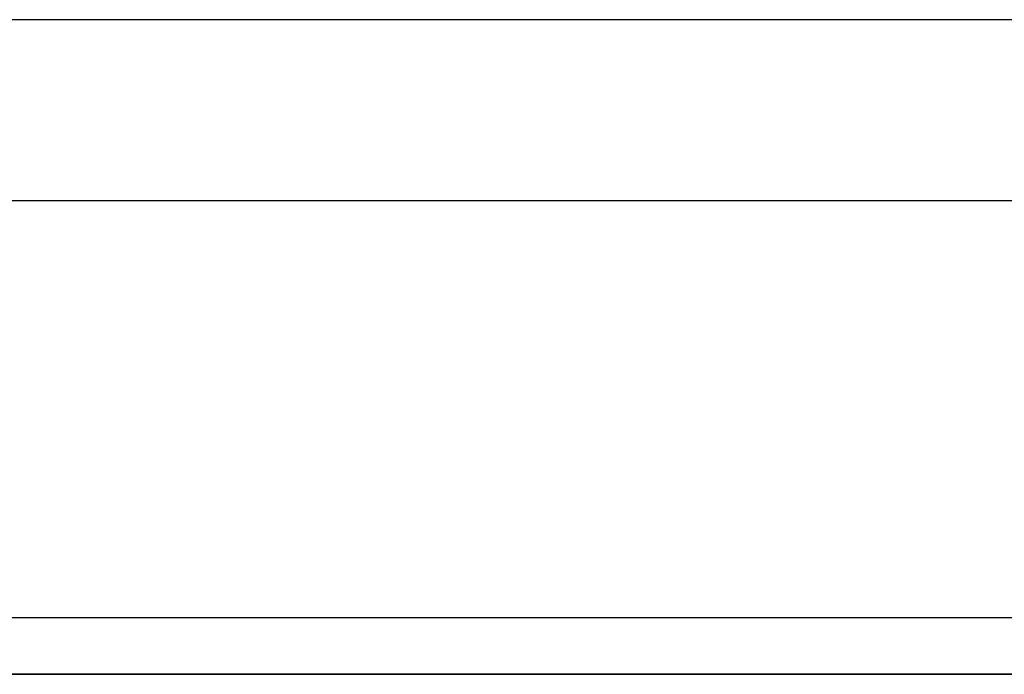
# Model space of a CAD drawing. Header units: metres. Extents: x 397.7 to 427.5, y 12.6 to 28.4.
# Tile 96 of 124: x 407.427 to 408.298, y 27.649 to 28.228. Entities that reach past the tile are written whole.
import ezdxf

# ---------------------------------------------------------------- set-up
doc = ezdxf.new("R2010")
doc.units = ezdxf.units.M
doc.layers.add('01_SUELOS', color=7, linetype='Continuous', lineweight=25, true_color=0x007f00)
doc.layers.add('A-WALL-____-MCUT', color=7, linetype='Continuous', lineweight=25)
doc.layers.add('A-WALL-____-OTLN', color=7, linetype='Continuous', lineweight=25)

# ---------------------------------------------------------------- blocks, each defined once
blk = doc.blocks.new('Family - Evans P5-151523-08_CLI_AIRE_P5')
at = {"layer": 'A-WALL-____-MCUT', "color": 253, "true_color": 0xaaaaaa}
for p, q in [((25.58769, 0.16), (0.03315, 0.16)), ((0, 0), (25.55599, 0))]:
    blk.add_line(p, q, dxfattribs=at)
at = {"layer": 'A-WALL-____-OTLN', "color": 253, "true_color": 0xaaaaaa}
for p, q in [((25.58769, 0.16), (0.03315, 0.16)), ((0, 0), (25.55599, 0))]:
    blk.add_line(p, q, dxfattribs=at)
at = {"layer": 'A-WALL-____-OTLN', "color": 253, "lineweight": 18, "true_color": 0xaaaaaa}
blk.add_line((0, 0), (25.55599, 0), dxfattribs=at)
blk = doc.blocks.new('Family - Evans P5-151606-08_CLI_AIRE_P5')
at = {"layer": 'A-WALL-____-MCUT', "color": 253, "true_color": 0xaaaaaa}
blk.add_line((2.89049, 0.05), (0, 0.05), dxfattribs=at)
at = {"layer": 'A-WALL-____-OTLN', "color": 253, "true_color": 0xaaaaaa}
blk.add_line((2.89049, 0.05), (0, 0.05), dxfattribs=at)
blk = doc.blocks.new('Family - Paviment P5-151720-08_CLI_AIRE_P5')
at = {"layer": '01_SUELOS', "color": 9, "true_color": 0xaad4aa}
for p, q in [((10.69176, 14.53885), (7.70176, 14.53885)), ((7.70176, 14.53885), (10.69176, 14.53885))]:
    blk.add_line(p, q, dxfattribs=at)
blk = doc.blocks.new('LONDR55-XX_ZZ-ARQ-CAA-M3D-Londres55_ifc-1-08_CLI_AIRE_P5')
at = {"layer": '01_SUELOS', "color": 253, "lineweight": 18, "true_color": 0xaaaaaa}
blk.add_blockref('Family - Paviment P5-151720-08_CLI_AIRE_P5', (398.29523, 13.11061), dxfattribs=at)
at = {"layer": 'A-WALL-____-OTLN', "color": 253, "lineweight": 18, "true_color": 0xaaaaaa, "rotation": 180}
blk.add_blockref('Family - Evans P5-151523-08_CLI_AIRE_P5', (426.84641, 28.22825), dxfattribs=at)
at = {"layer": 'A-WALL-____-OTLN', "color": 253, "lineweight": 18, "true_color": 0xaaaaaa}
blk.add_blockref('Family - Evans P5-151606-08_CLI_AIRE_P5', (405.99698, 27.64946), dxfattribs=at)

msp = doc.modelspace()

# ---------------------------------------------------------------- block references
at = {"lineweight": 5}
msp.add_blockref('LONDR55-XX_ZZ-ARQ-CAA-M3D-Londres55_ifc-1-08_CLI_AIRE_P5', (0, 0), dxfattribs=at)

doc.saveas('drawing.dxf')
